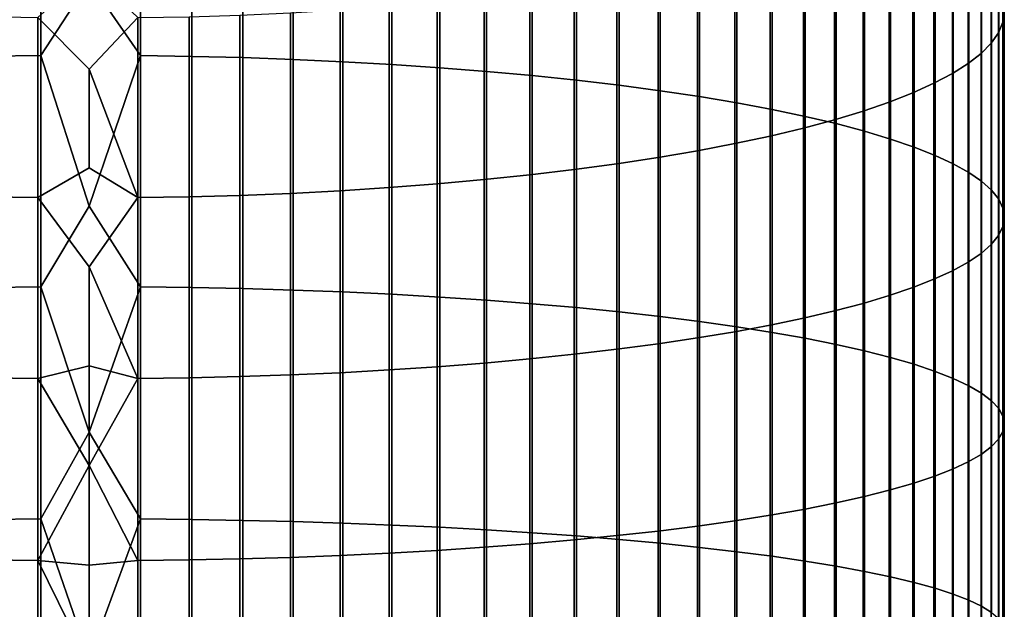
# Model space of a CAD drawing. Header units: metres. Extents: x -28 to 70, y -218 to 27.
# Tile 70 of 246: x -0.91 to 11.95, y -87.45 to -79.76. Entities that reach past the tile are written whole.
import ezdxf

# ---------------------------------------------------------------- set-up
doc = ezdxf.new("R2010")
doc.units = ezdxf.units.M
doc.layers.add('solid_10_261_002_XXX', color=7, linetype='CONTINUOUS')

msp = doc.modelspace()

# ---------------------------------------------------------------- linework, layer by layer
at = {"layer": 'solid_10_261_002_XXX'}
for points in [[(11.949986, -76.991806, 449.498535), (11.949986, -79.658081, 450.090698), (11.930133, -79.794533, 449.434021), (11.930133, -77.146149, 448.845856)], [(11.930133, -77.146149, 448.845856), (11.930133, -79.794533, 449.434021), (11.872668, -79.93055, 448.77951), (11.872668, -77.299988, 448.195282)], [(-1.302662, -77.237587, 461.738739), (-1.302662, -80.238113, 462.319611), (-0.633895, -80.2285, 462.373138), (-0.633895, -77.226524, 461.791992)], [(-0.633895, -77.226524, 461.791992), (-0.633895, -80.2285, 462.373138), (0, -79.256927, 462.211487)], [(0.670042, -77.226921, 461.79007), (0, -79.256927, 462.211487), (0.670042, -80.228851, 462.371216)], [(0.670042, -77.226921, 461.79007), (0.670042, -80.228851, 462.371216), (1.338642, -80.238815, 462.315674), (1.338642, -77.238403, 461.734833)], [(1.338642, -77.238403, 461.734833), (1.338642, -80.238815, 462.315674), (2.003021, -80.255394, 462.223297), (2.003021, -77.2575, 461.642944)], [(2.003021, -77.2575, 461.642944), (2.003021, -80.255394, 462.223297), (2.661086, -80.278534, 462.09436), (2.661086, -77.284149, 461.514679)], [(2.661086, -77.284149, 461.514679), (2.661086, -80.278534, 462.09436), (3.310761, -80.308159, 461.929291), (3.310761, -77.318275, 461.350464)], [(3.310761, -77.318275, 461.350464), (3.310761, -80.308159, 461.929291), (3.949999, -80.344177, 461.728577), (3.949999, -77.359764, 461.150818)], [(3.949999, -77.359764, 461.150818), (3.949999, -80.344177, 461.728577), (4.576783, -80.386482, 461.492859), (4.576783, -77.408485, 460.916351)], [(4.576783, -77.408485, 460.916351), (4.576783, -80.386482, 461.492859), (5.189138, -80.434929, 461.2229), (5.189138, -77.464287, 460.647797)], [(11.872668, -77.299988, 448.195282), (11.872668, -79.93055, 448.77951), (11.777773, -80.065689, 448.129181), (11.777773, -77.452843, 447.548859)], [(5.189138, -77.464287, 460.647797), (5.189138, -80.434929, 461.2229), (5.785134, -80.489372, 460.919525), (5.785134, -77.526993, 460.346039)], [(5.785134, -77.526993, 460.346039), (5.785134, -80.489372, 460.919525), (6.362891, -80.549637, 460.58371), (6.362891, -77.596413, 460.011993)], [(11.777773, -77.452843, 447.548859), (11.777773, -80.065689, 448.129181), (11.645746, -80.199532, 447.485077), (11.645746, -77.604233, 446.908661)], [(6.362891, -77.596413, 460.011993), (6.362891, -80.549637, 460.58371), (6.920588, -80.615532, 460.216492), (6.920588, -77.672318, 459.646729)], [(11.645746, -77.604233, 446.908661), (11.645746, -80.199532, 447.485077), (11.477005, -80.331665, 446.849243), (11.477005, -77.753677, 446.276703)], [(6.920588, -77.672318, 459.646729), (6.920588, -80.615532, 460.216492), (7.456467, -80.686852, 459.819061), (7.456467, -77.754471, 459.251373)], [(7.456467, -77.754471, 459.251373), (7.456467, -80.686852, 459.819061), (7.968838, -80.763382, 459.392639), (7.968838, -77.842613, 458.827209)], [(11.477005, -77.753677, 446.276703), (11.477005, -80.331665, 446.849243), (11.272079, -80.461655, 446.223694), (11.272079, -77.900703, 445.654907)], [(7.968838, -77.842613, 458.827209), (7.968838, -80.763382, 459.392639), (8.456086, -80.844864, 458.938599), (8.456086, -77.936462, 458.375549)], [(11.272079, -77.900703, 445.654907), (11.272079, -80.461655, 446.223694), (11.031618, -80.589096, 445.610382), (11.031618, -78.044853, 445.045319)], [(8.456086, -77.936462, 458.375549), (8.456086, -80.844864, 458.938599), (8.916676, -80.931046, 458.458344), (8.916676, -78.035736, 457.897858)], [(8.916676, -78.035736, 457.897858), (8.916676, -80.931046, 458.458344), (9.349153, -81.02166, 457.95343), (9.349153, -78.140106, 457.395569)], [(11.031618, -78.044853, 445.045319), (11.031618, -80.589096, 445.610382), (10.756376, -80.7136, 445.011261), (10.756376, -78.185677, 444.449829)], [(9.349153, -78.140106, 457.395569), (9.349153, -81.02166, 457.95343), (9.752155, -81.116417, 457.425385), (9.752155, -78.249252, 456.870331)], [(9.752155, -78.249252, 456.870331), (9.752155, -81.116417, 457.425385), (10.124413, -81.215027, 456.875916), (10.124413, -78.362831, 456.323761)], [(10.756376, -78.185677, 444.449829), (10.756376, -80.7136, 445.011261), (10.447225, -80.834763, 444.428192), (10.447225, -78.322716, 443.8703)], [(10.447225, -78.322716, 443.8703), (10.447225, -80.834763, 444.428192), (10.105136, -80.952202, 443.863068), (10.105136, -78.455551, 443.308563)], [(10.124413, -78.362831, 456.323761), (10.124413, -81.215027, 456.875916), (10.464751, -81.317169, 456.306763), (10.464751, -78.480484, 455.757599)], [(10.105136, -78.455551, 443.308563), (10.105136, -80.952202, 443.863068), (9.731189, -81.065544, 443.317596), (9.731189, -78.583748, 442.766418)], [(10.464751, -78.480484, 455.757599), (10.464751, -81.317169, 456.306763), (10.772099, -81.422523, 455.719696), (10.772099, -78.60183, 455.173645)], [(9.731189, -78.583748, 442.766418), (9.731189, -81.065544, 443.317596), (9.326563, -81.174446, 442.793549), (9.326563, -78.706924, 442.245544)], [(10.772099, -78.60183, 455.173645), (10.772099, -81.422523, 455.719696), (11.045485, -81.530754, 455.116577), (11.045485, -78.726501, 454.5737)], [(8.892533, -78.824677, 441.747559), (8.892533, -81.278549, 442.292572), (8.430468, -81.377533, 441.816223), (8.430468, -78.936638, 441.274109)], [(9.326563, -78.706924, 442.245544), (9.326563, -81.174446, 442.793549), (8.892533, -81.278549, 442.292572), (8.892533, -78.824677, 441.747559)], [(11.045485, -78.726501, 454.5737), (11.045485, -81.530754, 455.116577), (11.284048, -81.641533, 454.499298), (11.284048, -78.854095, 453.959686)], [(8.430468, -78.936638, 441.274109), (8.430468, -81.377533, 441.816223), (7.941825, -81.471092, 441.365997), (7.941825, -79.04245, 440.82663)], [(11.284048, -78.854095, 453.959686), (11.284048, -81.641533, 454.499298), (11.487036, -81.754494, 453.869843), (11.487036, -78.984215, 453.333527)], [(7.941825, -79.04245, 440.82663), (7.941825, -81.471092, 441.365997), (7.428144, -81.558914, 440.943359), (7.428144, -79.141792, 440.406555)], [(11.487036, -78.984215, 453.333527), (11.487036, -81.754494, 453.869843), (11.65381, -81.869293, 453.230133), (11.65381, -79.11644, 452.697205)], [(0.633895, -79.733749, 437.903229), (0, -80.407028, 438.042389), (-0.670042, -79.733292, 437.905151), (0, -79.125076, 437.739685)], [(7.428144, -79.141792, 440.406555), (7.428144, -81.558914, 440.943359), (6.891044, -81.640739, 440.549622), (6.891044, -79.234337, 440.015167)], [(11.65381, -79.11644, 452.697205), (11.65381, -81.869293, 453.230133), (11.783843, -81.985565, 452.582214), (11.783843, -79.250366, 452.052704)], [(0.670042, -80.228851, 462.371216), (0, -79.256927, 462.211487), (-0.633895, -80.2285, 462.373138), (0, -82.192841, 462.724701)], [(6.332219, -79.319801, 439.653748), (6.332219, -81.716301, 440.186005), (5.753431, -81.785355, 439.853668), (5.753431, -79.397911, 439.323456)], [(6.891044, -79.234337, 440.015167), (6.891044, -81.640739, 440.549622), (6.332219, -81.716301, 440.186005), (6.332219, -79.319801, 439.653748)], [(11.783843, -79.250366, 452.052704), (11.783843, -81.985565, 452.582214), (11.876726, -82.102943, 451.928162), (11.876726, -79.385567, 451.4021)], [(5.156505, -79.468422, 439.025269), (5.156505, -81.847694, 439.55368), (4.543321, -81.903122, 439.286957), (4.543321, -79.531113, 438.760132)], [(5.753431, -79.397911, 439.323456), (5.753431, -81.785355, 439.853668), (5.156505, -81.847694, 439.55368), (5.156505, -79.468422, 439.025269)], [(11.876726, -79.385567, 451.4021), (11.876726, -82.102943, 451.928162), (11.932165, -82.221062, 451.269989), (11.932165, -79.521614, 450.747406)], [(3.915814, -79.585785, 438.528931), (3.915814, -81.951462, 439.054352), (3.275962, -81.992554, 438.856567), (3.275962, -79.632263, 438.332367)], [(4.543321, -79.531113, 438.760132), (4.543321, -81.903122, 439.286957), (3.915814, -81.951462, 439.054352), (3.915814, -79.585785, 438.528931)], [(11.932165, -79.521614, 450.747406), (11.932165, -82.221062, 451.269989), (11.949986, -82.339539, 450.609802), (11.949986, -79.658081, 450.090698)], [(-0.670042, -79.733292, 437.905151), (-0.670042, -82.081871, 438.426758), (-1.338642, -82.070396, 438.481995), (-1.338642, -79.720306, 437.960052)], [(1.302662, -79.72123, 437.956177), (1.302662, -82.071213, 438.478088), (0.633895, -82.082275, 438.424835), (0.633895, -79.733749, 437.903229)], [(1.967323, -79.700096, 438.045532), (1.967323, -82.052521, 438.567993), (1.302662, -82.071213, 438.478088), (1.302662, -79.72123, 437.956177)], [(2.625782, -79.67041, 438.171082), (2.625782, -82.026276, 438.694305), (1.967323, -82.052521, 438.567993), (1.967323, -79.700096, 438.045532)], [(3.275962, -79.632263, 438.332367), (3.275962, -81.992554, 438.856567), (2.625782, -82.026276, 438.694305), (2.625782, -79.67041, 438.171082)], [(11.949986, -79.658081, 450.090698), (11.949986, -82.339539, 450.609802), (11.930133, -82.458, 449.949646), (11.930133, -79.794533, 449.434021)], [(0, -80.407028, 438.042389), (0, -81.693375, 438.325897), (-0.670042, -82.081871, 438.426758), (-0.670042, -79.733292, 437.905151)], [(0.633895, -79.733749, 437.903229), (0.633895, -82.082275, 438.424835), (0, -80.407028, 438.042389)], [(11.930133, -79.794533, 449.434021), (11.930133, -82.458, 449.949646), (11.872668, -82.576088, 449.291656), (11.872668, -79.93055, 448.77951)], [(11.872668, -79.93055, 448.77951), (11.872668, -82.576088, 449.291656), (11.777773, -82.693413, 448.637878), (11.777773, -80.065689, 448.129181)], [(11.777773, -80.065689, 448.129181), (11.777773, -82.693413, 448.637878), (11.645746, -82.809616, 447.990356), (11.645746, -80.199532, 447.485077)], [(-1.302662, -80.238113, 462.319611), (-1.302662, -83.25338, 462.818329), (-0.633895, -83.245239, 462.872101), (-0.633895, -80.2285, 462.373138)], [(-0.633895, -80.2285, 462.373138), (-0.633895, -83.245239, 462.872101), (0, -82.192841, 462.724701)], [(0.670042, -80.228851, 462.371216), (0, -82.192841, 462.724701), (0.670042, -83.245537, 462.870148)], [(0.670042, -80.228851, 462.371216), (0.670042, -83.245537, 462.870148), (1.338642, -83.253975, 462.814362), (1.338642, -80.238815, 462.315674)], [(1.338642, -80.238815, 462.315674), (1.338642, -83.253975, 462.814362), (2.003021, -83.268028, 462.721588), (2.003021, -80.255394, 462.223297)], [(11.645746, -80.199532, 447.485077), (11.645746, -82.809616, 447.990356), (11.477005, -82.924324, 447.351166), (11.477005, -80.331665, 446.849243)], [(2.003021, -80.255394, 462.223297), (2.003021, -83.268028, 462.721588), (2.661086, -83.287636, 462.592072), (2.661086, -80.278534, 462.09436)], [(2.661086, -80.278534, 462.09436), (2.661086, -83.287636, 462.592072), (3.310761, -83.312737, 462.426239), (3.310761, -80.308159, 461.929291)], [(3.310761, -80.308159, 461.929291), (3.310761, -83.312737, 462.426239), (3.949999, -83.343262, 462.224609), (3.949999, -80.344177, 461.728577)], [(3.949999, -80.344177, 461.728577), (3.949999, -83.343262, 462.224609), (4.576783, -83.379112, 461.987823), (4.576783, -80.386482, 461.492859)], [(11.477005, -80.331665, 446.849243), (11.477005, -82.924324, 447.351166), (11.272079, -83.037178, 446.72229), (11.272079, -80.461655, 446.223694)], [(0.633895, -82.082275, 438.424835), (0, -81.693375, 438.325897), (0, -80.407028, 438.042389)], [(4.576783, -80.386482, 461.492859), (4.576783, -83.379112, 461.987823), (5.189138, -83.420166, 461.716644), (5.189138, -80.434929, 461.2229)], [(5.189138, -80.434929, 461.2229), (5.189138, -83.420166, 461.716644), (5.785134, -83.466301, 461.411896), (5.785134, -80.489372, 460.919525)], [(5.785134, -80.489372, 460.919525), (5.785134, -83.466301, 461.411896), (6.362891, -83.517372, 461.074554), (6.362891, -80.549637, 460.58371)], [(11.272079, -80.461655, 446.223694), (11.272079, -83.037178, 446.72229), (11.031618, -83.147827, 446.105743), (11.031618, -80.589096, 445.610382)], [(6.362891, -80.549637, 460.58371), (6.362891, -83.517372, 461.074554), (6.920588, -83.573212, 460.705688), (6.920588, -80.615532, 460.216492)], [(6.920588, -80.615532, 460.216492), (6.920588, -83.573212, 460.705688), (7.456467, -83.633652, 460.306458), (7.456467, -80.686852, 459.819061)], [(11.031618, -80.589096, 445.610382), (11.031618, -83.147827, 446.105743), (10.756376, -83.255913, 445.503418), (10.756376, -80.7136, 445.011261)], [(7.456467, -80.686852, 459.819061), (7.456467, -83.633652, 460.306458), (7.968838, -83.698502, 459.878113), (7.968838, -80.763382, 459.392639)], [(10.756376, -80.7136, 445.011261), (10.756376, -83.255913, 445.503418), (10.447225, -83.361107, 444.917297), (10.447225, -80.834763, 444.428192)], [(7.968838, -80.763382, 459.392639), (7.968838, -83.698502, 459.878113), (8.456086, -83.767555, 459.421997), (8.456086, -80.844864, 458.938599)], [(8.456086, -80.844864, 458.938599), (8.456086, -83.767555, 459.421997), (8.916676, -83.840584, 458.939575), (8.916676, -80.931046, 458.458344)], [(10.447225, -80.834763, 444.428192), (10.447225, -83.361107, 444.917297), (10.105136, -83.463066, 444.349152), (10.105136, -80.952202, 443.863068)], [(8.916676, -80.931046, 458.458344), (8.916676, -83.840584, 458.939575), (9.349153, -83.917374, 458.432343), (9.349153, -81.02166, 457.95343)], [(10.105136, -80.952202, 443.863068), (10.105136, -83.463066, 444.349152), (9.731189, -83.56147, 443.800781), (9.731189, -81.065544, 443.317596)], [(9.731189, -81.065544, 443.317596), (9.731189, -83.56147, 443.800781), (9.326563, -83.656013, 443.273956), (9.326563, -81.174446, 442.793549)], [(9.349153, -81.02166, 457.95343), (9.349153, -83.917374, 458.432343), (9.752155, -83.997673, 457.901917), (9.752155, -81.116417, 457.425385)], [(9.752155, -81.116417, 457.425385), (9.752155, -83.997673, 457.901917), (10.124413, -84.081238, 457.349976), (10.124413, -81.215027, 456.875916)], [(9.326563, -81.174446, 442.793549), (9.326563, -83.656013, 443.273956), (8.892533, -83.746399, 442.770325), (8.892533, -81.278549, 442.292572)], [(10.124413, -81.215027, 456.875916), (10.124413, -84.081238, 457.349976), (10.464751, -84.167793, 456.778229), (10.464751, -81.317169, 456.306763)], [(8.430468, -81.377533, 441.816223), (8.430468, -83.832336, 442.291443), (7.941825, -83.913559, 441.838867), (7.941825, -81.471092, 441.365997)], [(8.892533, -81.278549, 442.292572), (8.892533, -83.746399, 442.770325), (8.430468, -83.832336, 442.291443), (8.430468, -81.377533, 441.816223)], [(10.464751, -81.317169, 456.306763), (10.464751, -84.167793, 456.778229), (10.772099, -84.257072, 456.188507), (10.772099, -81.422523, 455.719696)], [(7.941825, -81.471092, 441.365997), (7.941825, -83.913559, 441.838867), (7.428144, -83.989807, 441.413971), (7.428144, -81.558914, 440.943359)], [(10.772099, -81.422523, 455.719696), (10.772099, -84.257072, 456.188507), (11.045485, -84.348793, 455.582672), (11.045485, -81.530754, 455.116577)], [(6.891044, -81.640739, 440.549622), (6.891044, -84.060837, 441.018127), (6.332219, -84.126442, 440.652588), (6.332219, -81.716301, 440.186005)], [(7.428144, -81.558914, 440.943359), (7.428144, -83.989807, 441.413971), (6.891044, -84.060837, 441.018127), (6.891044, -81.640739, 440.549622)], [(11.045485, -81.530754, 455.116577), (11.045485, -84.348793, 455.582672), (11.284048, -84.442665, 454.962585), (11.284048, -81.641533, 454.499298)], [(11.284048, -81.641533, 454.499298), (11.284048, -84.442665, 454.962585), (11.487036, -84.538391, 454.330261), (11.487036, -81.754494, 453.869843)], [(0.633895, -82.082275, 438.424835), (0, -82.983818, 438.590118), (-0.670042, -82.081871, 438.426758), (0, -81.693375, 438.325897)], [(6.332219, -81.716301, 440.186005), (6.332219, -84.126442, 440.652588), (5.753431, -84.186394, 440.318512), (5.753431, -81.785355, 439.853668)], [(11.487036, -81.754494, 453.869843), (11.487036, -84.538391, 454.330261), (11.65381, -84.635681, 453.687683), (11.65381, -81.869293, 453.230133)], [(4.543321, -81.903122, 439.286957), (4.543321, -84.288635, 439.748779), (3.915814, -84.330605, 439.514923), (3.915814, -81.951462, 439.054352)], [(5.156505, -81.847694, 439.55368), (5.156505, -84.240517, 440.016907), (4.543321, -84.288635, 439.748779), (4.543321, -81.903122, 439.286957)], [(5.753431, -81.785355, 439.853668), (5.753431, -84.186394, 440.318512), (5.156505, -84.240517, 440.016907), (5.156505, -81.847694, 439.55368)], [(11.65381, -81.869293, 453.230133), (11.65381, -84.635681, 453.687683), (11.783843, -84.734207, 453.036835), (11.783843, -81.985565, 452.582214)], [(2.625782, -82.026276, 438.694305), (2.625782, -84.395561, 439.152985), (1.967323, -84.418343, 439.026001), (1.967323, -82.052521, 438.567993)], [(3.275962, -81.992554, 438.856567), (3.275962, -84.36628, 439.316132), (2.625782, -84.395561, 439.152985), (2.625782, -82.026276, 438.694305)], [(3.915814, -81.951462, 439.054352), (3.915814, -84.330605, 439.514923), (3.275962, -84.36628, 439.316132), (3.275962, -81.992554, 438.856567)], [(11.783843, -81.985565, 452.582214), (11.783843, -84.734207, 453.036835), (11.876726, -84.833679, 452.379791), (11.876726, -82.102943, 451.928162)], [(-0.670042, -82.081871, 438.426758), (-0.670042, -84.443825, 438.884003), (-1.338642, -84.433861, 438.939545), (-1.338642, -82.070396, 438.481995)], [(0, -82.983818, 438.590118), (0, -84.278069, 438.834991), (-0.670042, -84.443825, 438.884003), (-0.670042, -82.081871, 438.426758)], [(0.633895, -82.082275, 438.424835), (0.633895, -84.444176, 438.88208), (0, -82.983818, 438.590118)], [(1.302662, -82.071213, 438.478088), (1.302662, -84.43457, 438.935608), (0.633895, -84.444176, 438.88208), (0.633895, -82.082275, 438.424835)], [(1.967323, -82.052521, 438.567993), (1.967323, -84.418343, 439.026001), (1.302662, -84.43457, 438.935608), (1.302662, -82.071213, 438.478088)], [(11.876726, -82.102943, 451.928162), (11.876726, -84.833679, 452.379791), (11.932165, -84.933769, 451.718658), (11.932165, -82.221062, 451.269989)], [(0.670042, -83.245537, 462.870148), (0, -82.192841, 462.724701), (-0.633895, -83.245239, 462.872101), (0, -85.14138, 463.159546)], [(11.932165, -82.221062, 451.269989), (11.932165, -84.933769, 451.718658), (11.949986, -85.034172, 451.055481), (11.949986, -82.339539, 450.609802)], [(11.949986, -82.339539, 450.609802), (11.949986, -85.034172, 451.055481), (11.930133, -85.13456, 450.392334), (11.930133, -82.458, 449.949646)], [(11.930133, -82.458, 449.949646), (11.930133, -85.13456, 450.392334), (11.872668, -85.234627, 449.731354), (11.872668, -82.576088, 449.291656)], [(11.872668, -82.576088, 449.291656), (11.872668, -85.234627, 449.731354), (11.777773, -85.334053, 449.074615), (11.777773, -82.693413, 448.637878)], [(11.645746, -82.809616, 447.990356), (11.645746, -85.432526, 448.424164), (11.477005, -85.529732, 447.782074), (11.477005, -82.924324, 447.351166)], [(11.777773, -82.693413, 448.637878), (11.777773, -85.334053, 449.074615), (11.645746, -85.432526, 448.424164), (11.645746, -82.809616, 447.990356)], [(11.477005, -82.924324, 447.351166), (11.477005, -85.529732, 447.782074), (11.272079, -85.625366, 447.15036), (11.272079, -83.037178, 446.72229)], [(0.633895, -84.444176, 438.88208), (0, -84.278069, 438.834991), (0, -82.983818, 438.590118)], [(11.272079, -83.037178, 446.72229), (11.272079, -85.625366, 447.15036), (11.031618, -85.719131, 446.531006), (11.031618, -83.147827, 446.105743)], [(11.031618, -83.147827, 446.105743), (11.031618, -85.719131, 446.531006), (10.756376, -85.81073, 445.925995), (10.756376, -83.255913, 445.503418)], [(-1.302662, -83.25338, 462.818329), (-1.302662, -86.281143, 463.234467), (-0.633895, -86.274475, 463.288452), (-0.633895, -83.245239, 462.872101)], [(-0.633895, -83.245239, 462.872101), (-0.633895, -86.274475, 463.288452), (0, -85.14138, 463.159546)], [(0.670042, -83.245537, 462.870148), (0, -85.14138, 463.159546), (0.670042, -86.274719, 463.286499)], [(0.670042, -83.245537, 462.870148), (0.670042, -86.274719, 463.286499), (1.338642, -86.281631, 463.230499), (1.338642, -83.253975, 462.814362)], [(1.338642, -83.253975, 462.814362), (1.338642, -86.281631, 463.230499), (2.003021, -86.293144, 463.13736), (2.003021, -83.268028, 462.721588)], [(2.003021, -83.268028, 462.721588), (2.003021, -86.293144, 463.13736), (2.661086, -86.309204, 463.007355), (2.661086, -83.287636, 462.592072)], [(2.661086, -83.287636, 462.592072), (2.661086, -86.309204, 463.007355), (3.310761, -86.329773, 462.840912), (3.310761, -83.312737, 462.426239)], [(3.310761, -83.312737, 462.426239), (3.310761, -86.329773, 462.840912), (3.949999, -86.354774, 462.638519), (3.949999, -83.343262, 462.224609)], [(10.756376, -83.255913, 445.503418), (10.756376, -85.81073, 445.925995), (10.447225, -85.899864, 445.337189), (10.447225, -83.361107, 444.917297)], [(3.949999, -83.343262, 462.224609), (3.949999, -86.354774, 462.638519), (4.576783, -86.38414, 462.400848), (4.576783, -83.379112, 461.987823)], [(4.576783, -83.379112, 461.987823), (4.576783, -86.38414, 462.400848), (5.189138, -86.417778, 462.128632), (5.189138, -83.420166, 461.716644)], [(5.189138, -83.420166, 461.716644), (5.189138, -86.417778, 462.128632), (5.785134, -86.455574, 461.822754), (5.785134, -83.466301, 461.411896)], [(10.447225, -83.361107, 444.917297), (10.447225, -85.899864, 445.337189), (10.105136, -85.986267, 444.766449), (10.105136, -83.463066, 444.349152)], [(5.785134, -83.466301, 461.411896), (5.785134, -86.455574, 461.822754), (6.362891, -86.497406, 461.484161), (6.362891, -83.517372, 461.074554)], [(6.362891, -83.517372, 461.074554), (6.362891, -86.497406, 461.484161), (6.920588, -86.543152, 461.113892), (6.920588, -83.573212, 460.705688)], [(6.920588, -83.573212, 460.705688), (6.920588, -86.543152, 461.113892), (7.456467, -86.592667, 460.713165), (7.456467, -83.633652, 460.306458)], [(9.731189, -83.56147, 443.800781), (9.731189, -86.069656, 444.215637), (9.326563, -86.14978, 443.686401), (9.326563, -83.656013, 443.273956)], [(10.105136, -83.463066, 444.349152), (10.105136, -85.986267, 444.766449), (9.731189, -86.069656, 444.215637), (9.731189, -83.56147, 443.800781)], [(7.456467, -83.633652, 460.306458), (7.456467, -86.592667, 460.713165), (7.968838, -86.64579, 460.283203), (7.968838, -83.698502, 459.878113)], [(7.968838, -83.698502, 459.878113), (7.968838, -86.64579, 460.283203), (8.456086, -86.702354, 459.825378), (8.456086, -83.767555, 459.421997)], [(9.326563, -83.656013, 443.273956), (9.326563, -86.14978, 443.686401), (8.892533, -86.226372, 443.180481), (8.892533, -83.746399, 442.770325)], [(8.430468, -83.832336, 442.291443), (8.430468, -86.299194, 442.699432), (7.941825, -86.368027, 442.244812), (7.941825, -83.913559, 441.838867)], [(8.892533, -83.746399, 442.770325), (8.892533, -86.226372, 443.180481), (8.430468, -86.299194, 442.699432), (8.430468, -83.832336, 442.291443)], [(8.456086, -83.767555, 459.421997), (8.456086, -86.702354, 459.825378), (8.916676, -86.762184, 459.341125), (8.916676, -83.840584, 458.939575)], [(8.916676, -83.840584, 458.939575), (8.916676, -86.762184, 459.341125), (9.349153, -86.825089, 458.832001), (9.349153, -83.917374, 458.432343)], [(7.941825, -83.913559, 441.838867), (7.941825, -86.368027, 442.244812), (7.428144, -86.43264, 441.817993), (7.428144, -83.989807, 441.413971)], [(9.349153, -83.917374, 458.432343), (9.349153, -86.825089, 458.832001), (9.752155, -86.890877, 458.299591), (9.752155, -83.997673, 457.901917)], [(6.891044, -84.060837, 441.018127), (6.891044, -86.492836, 441.42038), (6.332219, -86.548424, 441.053162), (6.332219, -84.126442, 440.652588)], [(7.428144, -83.989807, 441.413971), (7.428144, -86.43264, 441.817993), (6.891044, -86.492836, 441.42038), (6.891044, -84.060837, 441.018127)], [(9.752155, -83.997673, 457.901917), (9.752155, -86.890877, 458.299591), (10.124413, -86.959328, 457.745575), (10.124413, -84.081238, 457.349976)], [(10.124413, -84.081238, 457.349976), (10.124413, -86.959328, 457.745575), (10.464751, -87.030235, 457.171661), (10.464751, -84.167793, 456.778229)], [(5.753431, -84.186394, 440.318512), (5.753431, -86.599236, 440.71756), (5.156505, -86.645103, 440.414612), (5.156505, -84.240517, 440.016907)], [(6.332219, -84.126442, 440.652588), (6.332219, -86.548424, 441.053162), (5.753431, -86.599236, 440.71756), (5.753431, -84.186394, 440.318512)], [(10.464751, -84.167793, 456.778229), (10.464751, -87.030235, 457.171661), (10.772099, -87.103371, 456.579742), (10.772099, -84.257072, 456.188507)], [(0, -84.278069, 438.834991), (0, -85.575836, 439.060486), (-0.670042, -84.443825, 438.884003)], [(0.633895, -84.444176, 438.88208), (0, -85.575836, 439.060486), (0, -84.278069, 438.834991)], [(3.915814, -84.330605, 439.514923), (3.915814, -86.721443, 439.910339), (3.275962, -86.751671, 439.710632), (3.275962, -84.36628, 439.316132)], [(4.543321, -84.288635, 439.748779), (4.543321, -86.685875, 440.145264), (3.915814, -86.721443, 439.910339), (3.915814, -84.330605, 439.514923)], [(5.156505, -84.240517, 440.016907), (5.156505, -86.645103, 440.414612), (4.543321, -86.685875, 440.145264), (4.543321, -84.288635, 439.748779)], [(10.772099, -84.257072, 456.188507), (10.772099, -87.103371, 456.579742), (11.045485, -87.178513, 455.971588), (11.045485, -84.348793, 455.582672)], [(11.045485, -84.348793, 455.582672), (11.045485, -87.178513, 455.971588), (11.284048, -87.255409, 455.349213), (11.284048, -84.442665, 454.962585)], [(-0.670042, -84.443825, 438.884003), (-0.670042, -86.817383, 439.276581), (-1.338642, -86.808945, 439.332367), (-1.338642, -84.433861, 438.939545)], [(0, -85.575836, 439.060486), (-0.670042, -86.817383, 439.276581), (-0.670042, -84.443825, 438.884003)], [(0.633895, -84.444176, 438.88208), (0.633895, -86.81768, 439.274628), (0, -85.575836, 439.060486)], [(1.302662, -84.43457, 438.935608), (1.302662, -86.80954, 439.3284), (0.633895, -86.81768, 439.274628), (0.633895, -84.444176, 438.88208)], [(1.967323, -84.418343, 439.026001), (1.967323, -86.795792, 439.41922), (1.302662, -86.80954, 439.3284), (1.302662, -84.43457, 438.935608)], [(2.625782, -84.395561, 439.152985), (2.625782, -86.776482, 439.546753), (1.967323, -86.795792, 439.41922), (1.967323, -84.418343, 439.026001)], [(3.275962, -84.36628, 439.316132), (3.275962, -86.751671, 439.710632), (2.625782, -86.776482, 439.546753), (2.625782, -84.395561, 439.152985)], [(11.284048, -84.442665, 454.962585), (11.284048, -87.255409, 455.349213), (11.487036, -87.333832, 454.714478), (11.487036, -84.538391, 454.330261)], [(11.487036, -84.538391, 454.330261), (11.487036, -87.333832, 454.714478), (11.65381, -87.413528, 454.069489), (11.65381, -84.635681, 453.687683)], [(11.65381, -84.635681, 453.687683), (11.65381, -87.413528, 454.069489), (11.783843, -87.49424, 453.416199), (11.783843, -84.734207, 453.036835)], [(11.783843, -84.734207, 453.036835), (11.783843, -87.49424, 453.416199), (11.876726, -87.575729, 452.756683), (11.876726, -84.833679, 452.379791)], [(11.876726, -84.833679, 452.379791), (11.876726, -87.575729, 452.756683), (11.932165, -87.657722, 452.093048), (11.932165, -84.933769, 451.718658)], [(11.932165, -84.933769, 451.718658), (11.932165, -87.657722, 452.093048), (11.949986, -87.739967, 451.427368), (11.949986, -85.034172, 451.055481)], [(11.949986, -85.034172, 451.055481), (11.949986, -87.739967, 451.427368), (11.930133, -87.822212, 450.761749), (11.930133, -85.13456, 450.392334)], [(0.670042, -86.274719, 463.286499), (0, -85.14138, 463.159546), (-0.633895, -86.274475, 463.288452), (0, -88.100441, 463.515778)], [(11.872668, -85.234627, 449.731354), (11.872668, -87.904182, 450.098297), (11.777773, -87.985634, 449.439056), (11.777773, -85.334053, 449.074615)], [(11.930133, -85.13456, 450.392334), (11.930133, -87.822212, 450.761749), (11.872668, -87.904182, 450.098297), (11.872668, -85.234627, 449.731354)], [(11.777773, -85.334053, 449.074615), (11.777773, -87.985634, 449.439056), (11.645746, -88.066307, 448.786163), (11.645746, -85.432526, 448.424164)], [(11.645746, -85.432526, 448.424164), (11.645746, -88.066307, 448.786163), (11.477005, -88.145935, 448.141663), (11.477005, -85.529732, 447.782074)], [(0, -85.575836, 439.060486), (0, -86.876831, 439.266541), (-0.670042, -86.817383, 439.276581)], [(0.633895, -86.81768, 439.274628), (0, -86.876831, 439.266541), (0, -85.575836, 439.060486)], [(11.272079, -85.625366, 447.15036), (11.272079, -88.224281, 447.507568), (11.031618, -88.301094, 446.885895), (11.031618, -85.719131, 446.531006)], [(11.477005, -85.529732, 447.782074), (11.477005, -88.145935, 448.141663), (11.272079, -88.224281, 447.507568), (11.272079, -85.625366, 447.15036)], [(11.031618, -85.719131, 446.531006), (11.031618, -88.301094, 446.885895), (10.756376, -88.376129, 446.278595), (10.756376, -85.81073, 445.925995)], [(10.756376, -85.81073, 445.925995), (10.756376, -88.376129, 446.278595), (10.447225, -88.44915, 445.687561), (10.447225, -85.899864, 445.337189)], [(10.105136, -85.986267, 444.766449), (10.105136, -88.519936, 445.114716), (9.731189, -88.588249, 444.561798), (9.731189, -86.069656, 444.215637)], [(10.447225, -85.899864, 445.337189), (10.447225, -88.44915, 445.687561), (10.105136, -88.519936, 445.114716), (10.105136, -85.986267, 444.766449)], [(9.326563, -86.14978, 443.686401), (9.326563, -88.653877, 444.030579), (8.892533, -88.716621, 443.522766), (8.892533, -86.226372, 443.180481)], [(9.731189, -86.069656, 444.215637), (9.731189, -88.588249, 444.561798), (9.326563, -88.653877, 444.030579), (9.326563, -86.14978, 443.686401)], [(-1.302662, -86.281143, 463.234467), (-1.302662, -89.319145, 463.56778), (-0.633895, -89.313957, 463.621918), (-0.633895, -86.274475, 463.288452)], [(-0.633895, -86.274475, 463.288452), (-0.633895, -89.313957, 463.621918), (0, -88.100441, 463.515778)], [(0.670042, -86.274719, 463.286499), (0, -88.100441, 463.515778), (0.670042, -89.31414, 463.619965)], [(0.670042, -86.274719, 463.286499), (0.670042, -89.31414, 463.619965), (1.338642, -89.319527, 463.563782), (1.338642, -86.281631, 463.230499)], [(1.338642, -86.281631, 463.230499), (1.338642, -89.319527, 463.563782), (2.003021, -89.328491, 463.470367), (2.003021, -86.293144, 463.13736)], [(8.892533, -86.226372, 443.180481), (8.892533, -88.716621, 443.522766), (8.430468, -88.776283, 443.039917), (8.430468, -86.299194, 442.699432)], [(2.003021, -86.293144, 463.13736), (2.003021, -89.328491, 463.470367), (2.661086, -89.340996, 463.339966), (2.661086, -86.309204, 463.007355)], [(2.661086, -86.309204, 463.007355), (2.661086, -89.340996, 463.339966), (3.310761, -89.35701, 463.173035), (3.310761, -86.329773, 462.840912)], [(3.310761, -86.329773, 462.840912), (3.310761, -89.35701, 463.173035), (3.949999, -89.376472, 462.970032), (3.949999, -86.354774, 462.638519)], [(3.949999, -86.354774, 462.638519), (3.949999, -89.376472, 462.970032), (4.576783, -89.399338, 462.731659), (4.576783, -86.38414, 462.400848)], [(4.576783, -86.38414, 462.400848), (4.576783, -89.399338, 462.731659), (5.189138, -89.425522, 462.458618), (5.189138, -86.417778, 462.128632)], [(7.941825, -86.368027, 442.244812), (7.941825, -88.832664, 442.583557), (7.428144, -88.885597, 442.155151), (7.428144, -86.43264, 441.817993)], [(8.430468, -86.299194, 442.699432), (8.430468, -88.776283, 443.039917), (7.941825, -88.832664, 442.583557), (7.941825, -86.368027, 442.244812)], [(5.189138, -86.417778, 462.128632), (5.189138, -89.425522, 462.458618), (5.785134, -89.454948, 462.151825), (5.785134, -86.455574, 461.822754)], [(5.785134, -86.455574, 461.822754), (5.785134, -89.454948, 462.151825), (6.362891, -89.487518, 461.812195), (6.362891, -86.497406, 461.484161)], [(6.891044, -86.492836, 441.42038), (6.891044, -88.934914, 441.756012), (6.332219, -88.980453, 441.387451), (6.332219, -86.548424, 441.053162)], [(6.362891, -86.497406, 461.484161), (6.362891, -89.487518, 461.812195), (6.920588, -89.523132, 461.440826), (6.920588, -86.543152, 461.113892)], [(7.428144, -86.43264, 441.817993), (7.428144, -88.885597, 442.155151), (6.891044, -88.934914, 441.756012), (6.891044, -86.492836, 441.42038)], [(5.156505, -86.645103, 440.414612), (5.156505, -89.059647, 440.74649), (4.543321, -89.093056, 440.476105), (4.543321, -86.685875, 440.145264)], [(5.753431, -86.599236, 440.71756), (5.753431, -89.022072, 441.050568), (5.156505, -89.059647, 440.74649), (5.156505, -86.645103, 440.414612)], [(6.332219, -86.548424, 441.053162), (6.332219, -88.980453, 441.387451), (5.753431, -89.022072, 441.050568), (5.753431, -86.599236, 440.71756)], [(6.920588, -86.543152, 461.113892), (6.920588, -89.523132, 461.440826), (7.456467, -89.561684, 461.038879), (7.456467, -86.592667, 460.713165)], [(7.456467, -86.592667, 460.713165), (7.456467, -89.561684, 461.038879), (7.968838, -89.603043, 460.607635), (7.968838, -86.64579, 460.283203)], [(7.968838, -86.64579, 460.283203), (7.968838, -89.603043, 460.607635), (8.456086, -89.647079, 460.148438), (8.456086, -86.702354, 459.825378)], [(1.967323, -86.795792, 439.41922), (1.967323, -89.183098, 439.747345), (1.302662, -89.194359, 439.656189), (1.302662, -86.80954, 439.3284)], [(2.625782, -86.776482, 439.546753), (2.625782, -89.167274, 439.875366), (1.967323, -89.183098, 439.747345), (1.967323, -86.795792, 439.41922)], [(3.275962, -86.751671, 439.710632), (3.275962, -89.14695, 440.039856), (2.625782, -89.167274, 439.875366), (2.625782, -86.776482, 439.546753)], [(3.915814, -86.721443, 439.910339), (3.915814, -89.122185, 440.240326), (3.275962, -89.14695, 440.039856), (3.275962, -86.751671, 439.710632)], [(4.543321, -86.685875, 440.145264), (4.543321, -89.093056, 440.476105), (3.915814, -89.122185, 440.240326), (3.915814, -86.721443, 439.910339)], [(8.456086, -86.702354, 459.825378), (8.456086, -89.647079, 460.148438), (8.916676, -89.693665, 459.66275), (8.916676, -86.762184, 459.341125)], [(8.916676, -86.762184, 459.341125), (8.916676, -89.693665, 459.66275), (9.349153, -89.742638, 459.1521), (9.349153, -86.825089, 458.832001)], [(-0.670042, -86.817383, 439.276581), (-0.670042, -89.200783, 439.604187), (-1.338642, -89.193871, 439.660156), (-1.338642, -86.808945, 439.332367)], [(0, -88.180763, 439.453125), (-0.670042, -89.200783, 439.604187), (-0.670042, -86.817383, 439.276581)], [(0, -86.876831, 439.266541), (0, -88.180763, 439.453125), (-0.670042, -86.817383, 439.276581)], [(0.633895, -86.81768, 439.274628), (0.633895, -89.201027, 439.602203), (0, -88.180763, 439.453125), (0, -86.876831, 439.266541)], [(1.302662, -86.80954, 439.3284), (1.302662, -89.194359, 439.656189), (0.633895, -89.201027, 439.602203), (0.633895, -86.81768, 439.274628)], [(9.349153, -86.825089, 458.832001), (9.349153, -89.742638, 459.1521), (9.752155, -89.793854, 458.618073), (9.752155, -86.890877, 458.299591)], [(9.752155, -86.890877, 458.299591), (9.752155, -89.793854, 458.618073), (10.124413, -89.847153, 458.062378), (10.124413, -86.959328, 457.745575)], [(10.124413, -86.959328, 457.745575), (10.124413, -89.847153, 458.062378), (10.464751, -89.902351, 457.486786), (10.464751, -87.030235, 457.171661)], [(10.464751, -87.030235, 457.171661), (10.464751, -89.902351, 457.486786), (10.772099, -89.959297, 456.893066), (10.772099, -87.103371, 456.579742)], [(10.772099, -87.103371, 456.579742), (10.772099, -89.959297, 456.893066), (11.045485, -90.017792, 456.283081), (11.045485, -87.178513, 455.971588)], [(11.045485, -87.178513, 455.971588), (11.045485, -90.017792, 456.283081), (11.284048, -90.077667, 455.658813), (11.284048, -87.255409, 455.349213)], [(11.284048, -87.255409, 455.349213), (11.284048, -90.077667, 455.658813), (11.487036, -90.138718, 455.022217), (11.487036, -87.333832, 454.714478)], [(11.487036, -87.333832, 454.714478), (11.487036, -90.138718, 455.022217), (11.65381, -90.200768, 454.375275), (11.65381, -87.413528, 454.069489)], [(11.65381, -87.413528, 454.069489), (11.65381, -90.200768, 454.375275), (11.783843, -90.263611, 453.720001), (11.783843, -87.49424, 453.416199)]]:
    msp.add_3dface(points, dxfattribs=at)

doc.saveas('drawing.dxf')
